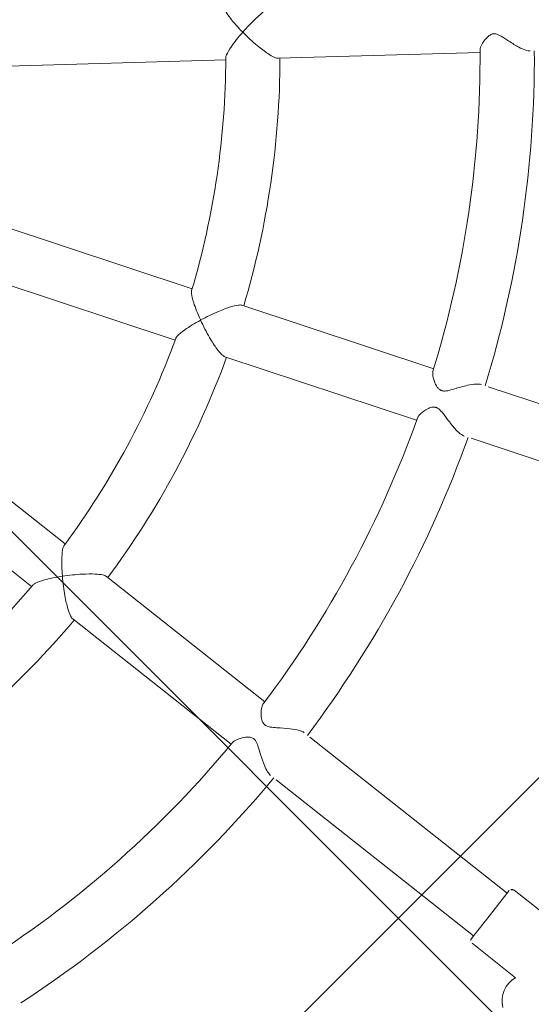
# Model space of a CAD drawing. Header units: metres. Extents: x 5515420 to 5516573, y 5683131 to 5683463.
# Tile 43 of 94: x 5516088.759 to 5516088.909, y 5683297.624 to 5683297.915. Entities that reach past the tile are written whole.
import ezdxf

# ---------------------------------------------------------------- set-up
doc = ezdxf.new("R2010")
doc.units = ezdxf.units.M
doc.layers.get('0').update_dxf_attribs({"linetype": 'CONTINUOUS', "lineweight": 18, "true_color": 0x000000})
doc.layers.add('A-Nawierzchnie', color=41, linetype='CONTINUOUS')
doc.layers.add('A-Plac-Zabaw', color=81, linetype='CONTINUOUS')
doc.layers.get('0').off()

# ---------------------------------------------------------------- blocks, each defined once
blk = doc.blocks.new('Bocianie gniazdo-Junior')
at = {"lineweight": 0}
for p, q in [((25.24370711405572, 3.706561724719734), (31.10882284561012, 4.740739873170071)), ((17.39128098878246, 2.321967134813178), (23.71968174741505, 3.437834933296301)), ((23.71968174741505, -3.386450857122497), (17.39128098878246, -2.270583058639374)), ((31.10882284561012, -4.689355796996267), (25.24370711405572, -3.65517764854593)), ((17.11344390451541, -3.846275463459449), (23.441844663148, -4.962143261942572)), ((40.08051625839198, -6.271307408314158), (32.77581470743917, -4.983291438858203)), ((24.96587002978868, -5.230870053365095), (30.83098576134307, -6.265048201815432)), ((32.49797762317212, -6.558983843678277), (39.80267917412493, -7.846999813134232)), ((21.10780145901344, -11.37487426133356), (15.54269922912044, -8.161860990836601)), ((14.74269922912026, -9.547501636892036), (20.30780145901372, -12.76051490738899)), ((27.60570308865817, -15.12643951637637), (22.44800687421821, -12.14864221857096)), ((21.64800687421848, -13.53428286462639), (26.80570308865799, -16.5120801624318)), ((35.49527786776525, -19.68148763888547), (29.07163112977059, -15.97279346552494)), ((28.27163112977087, -17.35843411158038), (34.69527786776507, -21.06712828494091)), ((35.09527786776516, -20.37430796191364), (35.54527786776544, -19.59488509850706)), ((35.68188040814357, -19.55828255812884), (37.09967854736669, -20.37684869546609)), ((34.64527786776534, -21.15373082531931), (35.09527786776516, -20.37430796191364)), ((34.68188040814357, -21.2903333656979), (36.09967854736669, -22.10889950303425))]:
    blk.add_line(p, q, dxfattribs=at)
for centre, radius, start, end in [((-0.2385586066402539, 0.0256920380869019), 33.30000000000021, 351.3766076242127, 8.623392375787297), ((-0.2385586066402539, 0.0256920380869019), 31.70000000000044, 351.3096996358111, 8.690300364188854), ((-0.2385586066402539, 0.0256920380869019), 24.20000000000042, 351.769286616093, 8.23071338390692), ((-0.2385586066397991, 0.0256920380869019), 25.79999999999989, 351.7768981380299, 8.223101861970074), ((-0.2385586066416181, 0.0256920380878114), 24.20000000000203, 331.7692866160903, 348.2307133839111), ((-0.2385586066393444, 0.0256920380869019), 25.79999999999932, 331.7768981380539, 348.2231018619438), ((-0.2385586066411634, 0.0256920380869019), 31.70000000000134, 331.309699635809, 348.6903003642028), ((-0.2385586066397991, 0.0256920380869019), 33.29999999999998, 331.3766076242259, 348.6233923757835), ((-0.2385586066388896, 0.02569203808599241), 24.19999999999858, 311.7692866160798, 328.2307133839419), ((-0.2385586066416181, 0.0256920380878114), 25.80000000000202, 311.7768981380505, 328.2231018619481), ((-0.2385586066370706, 0.02569203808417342), 31.69999999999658, 311.3096996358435, 328.6903003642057), ((-0.2385586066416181, 0.0256920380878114), 33.30000000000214, 311.3766076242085, 328.6233923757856), ((35.63188040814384, -19.64488509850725), 0.1000000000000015, 59.99999999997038, 150.0000000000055), ((34.73188040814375, -21.2037308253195), 0.09999999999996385, 150.0000000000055, 239.9999999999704), ((36.59588823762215, -22.73641519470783), 0.8000000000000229, 128.3352778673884, 201.4930451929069)]:
    blk.add_arc(centre, radius, start, end, dxfattribs=at)
for points, knots in [([(24.09953801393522, 4.317155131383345), (24.09984472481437, 4.317627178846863), (24.10015154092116, 4.318099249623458), (24.20667717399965, 4.481952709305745), (24.32334223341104, 4.644912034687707), (24.52923668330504, 4.904123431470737), (24.6158777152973, 5.003404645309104), (24.75363490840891, 5.142876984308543), (24.81053873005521, 5.193895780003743), (24.90230751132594, 5.259168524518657), (24.93788093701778, 5.277289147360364), (24.96580007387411, 5.282241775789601), (24.96583505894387, 5.282247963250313), (24.96587002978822, 5.282254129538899)], [-0.001745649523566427, -0.001745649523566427, -0.001745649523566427, -0.001745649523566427, 0, 0, 0.604130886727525, 0.604130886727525, 1.07540472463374, 1.07540472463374, 1.430630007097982, 1.430630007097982, 1.723180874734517, 1.723180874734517, 1.723548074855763, 1.723548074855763, 1.723548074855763, 1.723548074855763]), ([(32.56601019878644, 4.99768131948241), (32.52866074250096, 4.991093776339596), (32.48263619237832, 4.992754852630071), (32.36560035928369, 5.011985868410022), (32.29355545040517, 5.032644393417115), (32.11627563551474, 5.095713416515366), (32.00878964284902, 5.143418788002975), (31.81139058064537, 5.23504993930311), (31.72698255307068, 5.275716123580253), (31.58995790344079, 5.329659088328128), (31.53550922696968, 5.345386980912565), (31.47727924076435, 5.348192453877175), (31.4681863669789, 5.348162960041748), (31.45344499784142, 5.347274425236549), (31.44775333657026, 5.346714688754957), (31.43756462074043, 5.345313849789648), (31.43305814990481, 5.344545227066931), (31.4234217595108, 5.342583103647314), (31.41833194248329, 5.341342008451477), (31.40426032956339, 5.337354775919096), (31.3955388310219, 5.334217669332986), (31.36288484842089, 5.320137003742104), (31.33308584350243, 5.302006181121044), (31.26390627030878, 5.234017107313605), (31.23105949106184, 5.189417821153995), (31.15367510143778, 5.061255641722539), (31.1158287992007, 4.970784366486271), (31.095655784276, 4.865642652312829), (31.09404837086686, 4.837955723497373), (31.09750889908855, 4.815355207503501)], [6.578726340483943, 6.578726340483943, 6.578726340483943, 6.578726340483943, 6.799532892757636, 6.799532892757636, 7.0699356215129, 7.0699356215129, 7.438133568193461, 7.438133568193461, 7.760147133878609, 7.760147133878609, 8.041766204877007, 8.041766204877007, 8.0949389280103, 8.0949389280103, 8.129321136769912, 8.129321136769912, 8.157443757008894, 8.157443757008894, 8.190413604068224, 8.190413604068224, 8.25040472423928, 8.25040472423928, 8.423170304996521, 8.423170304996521, 8.607386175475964, 8.607386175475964, 8.91919766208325, 8.91919766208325, 9.0506893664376, 9.0506893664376, 9.0506893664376, 9.0506893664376]), ([(23.45268160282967, 4.961797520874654), (23.45743287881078, 4.938953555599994), (23.47137236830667, 4.911062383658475), (23.53046532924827, 4.822640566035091), (23.59420623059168, 4.751069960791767), (23.78828914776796, 4.564454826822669), (23.92936146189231, 4.445990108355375), (24.09050090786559, 4.323972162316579), (24.09434120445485, 4.32107117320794), (24.09863877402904, 4.317832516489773), (24.09908834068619, 4.317493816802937), (24.09953801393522, 4.317155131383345)], [1.845609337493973, 1.845609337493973, 1.845609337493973, 1.845609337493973, 2.056256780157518, 2.056256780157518, 2.443781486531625, 2.443781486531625, 2.945863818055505, 2.945863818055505, 2.958095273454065, 2.958095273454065, 2.959523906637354, 2.959523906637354, 2.959523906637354, 2.959523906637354]), ([(24.09953801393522, 4.317155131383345), (24.09923129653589, 4.316683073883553), (24.09892468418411, 4.316211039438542), (23.99049730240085, 4.149236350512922), (23.89716175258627, 3.988364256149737), (23.77608130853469, 3.743547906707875), (23.73956889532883, 3.652955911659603), (23.71265857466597, 3.546531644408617), (23.70869891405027, 3.51410464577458), (23.71217250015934, 3.490151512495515)], [-0.001745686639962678, -0.001745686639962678, -0.001745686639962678, -0.001745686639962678, 0, 0, 0.6157947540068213, 0.6157947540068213, 1.092517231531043, 1.092517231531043, 1.358653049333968, 1.358653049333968, 1.358653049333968, 1.358653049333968]), ([(25.24370711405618, 3.706561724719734), (25.2436721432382, 3.706555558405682), (25.2436371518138, 3.70654940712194), (25.21570784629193, 3.701654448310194), (25.17608214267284, 3.706515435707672), (25.06752310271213, 3.736464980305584), (24.99660154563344, 3.764944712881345), (24.81944977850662, 3.848890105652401), (24.70407766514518, 3.912550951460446), (24.42194464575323, 4.085709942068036), (24.25657997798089, 4.198939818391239), (24.10043744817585, 4.316477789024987), (24.09998767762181, 4.31681645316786), (24.09953801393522, 4.317155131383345)], [1.530112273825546, 1.530112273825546, 1.530112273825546, 1.530112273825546, 1.530411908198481, 1.530411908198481, 1.769132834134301, 1.769132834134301, 2.058995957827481, 2.058995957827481, 2.443554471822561, 2.443554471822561, 2.936524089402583, 2.936524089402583, 2.937948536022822, 2.937948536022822, 2.937948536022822, 2.937948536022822]), ([(23.71217250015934, -3.438767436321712), (23.70882521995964, -3.461851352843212), (23.71238135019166, -3.492815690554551), (23.73765792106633, -3.596102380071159), (23.7730774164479, -3.685165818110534), (23.89163594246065, -3.926922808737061), (23.98368541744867, -4.086497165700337), (24.09337688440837, -4.256273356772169), (24.09599279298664, -4.260311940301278), (24.09892349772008, -4.264825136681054), (24.09923070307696, -4.26529808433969), (24.09953801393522, -4.26577105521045)], [1.845607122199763, 1.845607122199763, 1.845607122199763, 1.845607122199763, 2.056187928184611, 2.056187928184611, 2.443756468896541, 2.443756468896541, 2.945841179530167, 2.945841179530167, 2.958069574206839, 2.958069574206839, 2.959500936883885, 2.959500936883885, 2.959500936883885, 2.959500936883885]), ([(24.09953801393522, -4.26577105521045), (24.09998854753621, -4.265431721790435), (24.10043918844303, -4.26509240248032), (24.25658863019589, -4.147549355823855), (24.42195983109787, -4.034315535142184), (24.7041116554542, -3.861146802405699), (24.81949469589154, -3.797481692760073), (24.99665000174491, -3.713539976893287), (25.06756723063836, -3.685064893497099), (25.17611499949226, -3.655125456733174), (25.21573431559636, -3.650269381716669), (25.24365043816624, -3.65516766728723), (25.24367878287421, -3.65517265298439), (25.24370711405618, -3.65517764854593)], [-0.00174902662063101, -0.00174902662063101, -0.00174902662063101, -0.00174902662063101, 0, 0, 0.6041537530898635, 0.6041537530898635, 1.075481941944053, 1.075481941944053, 1.430712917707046, 1.430712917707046, 1.723264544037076, 1.723264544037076, 1.723562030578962, 1.723562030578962, 1.723562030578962, 1.723562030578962]), ([(24.09953801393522, -4.26577105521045), (24.09908747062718, -4.266110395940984), (24.0986370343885, -4.266449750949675), (23.93963530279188, -4.386273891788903), (23.79690431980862, -4.50552434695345), (23.5993827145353, -4.694176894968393), (23.53408381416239, -4.766825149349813), (23.47241220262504, -4.857617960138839), (23.45760839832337, -4.886724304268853), (23.45268160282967, -4.910413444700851)], [-0.001749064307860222, -0.001749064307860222, -0.001749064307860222, -0.001749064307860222, 0, 0, 0.615809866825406, 0.615809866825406, 1.092598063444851, 1.092598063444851, 1.358657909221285, 1.358657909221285, 1.358657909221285, 1.358657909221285]), ([(24.96587002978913, -5.230870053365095), (24.96584169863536, -5.230865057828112), (24.96581335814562, -5.230860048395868), (24.93790547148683, -5.225915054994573), (24.90233636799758, -5.207801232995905), (24.81057472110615, -5.14254184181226), (24.75367337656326, -5.09152889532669), (24.61591160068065, -4.952058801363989), (24.52926175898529, -4.852769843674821), (24.32335296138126, -4.593542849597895), (24.20668311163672, -4.430577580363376), (24.10015272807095, -4.266717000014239), (24.09984531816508, -4.266244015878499), (24.09953801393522, -4.26577105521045)], [1.530109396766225, 1.530109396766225, 1.530109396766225, 1.530109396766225, 1.530352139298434, 1.530352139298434, 1.769068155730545, 1.769068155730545, 2.05892921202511, 2.05892921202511, 2.443523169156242, 2.443523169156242, 2.936500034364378, 2.936500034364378, 2.937927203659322, 2.937927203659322, 2.937927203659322, 2.937927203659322]), ([(31.09750889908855, -4.763971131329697), (31.09372143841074, -4.788649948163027), (31.09601697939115, -4.819215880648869), (31.11899745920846, -4.927906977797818), (31.1572009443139, -5.016522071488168), (31.23809461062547, -5.149076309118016), (31.27732613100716, -5.200115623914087), (31.34168161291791, -5.254850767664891), (31.36611866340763, -5.271058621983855), (31.40100514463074, -5.284789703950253), (31.40858001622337, -5.28729490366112), (31.42100392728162, -5.29061621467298), (31.42571184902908, -5.291700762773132), (31.43479381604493, -5.293465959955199), (31.43914642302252, -5.294171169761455), (31.44925371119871, -5.295495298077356), (31.455012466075, -5.296018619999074), (31.47353163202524, -5.297009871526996), (31.48635328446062, -5.296658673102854), (31.5378011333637, -5.291890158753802), (31.57599953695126, -5.281057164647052), (31.66880244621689, -5.249096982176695), (31.73320818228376, -5.220085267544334), (31.9150984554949, -5.135773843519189), (32.04063011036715, -5.075631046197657), (32.2527928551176, -4.99401684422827), (32.33707058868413, -4.967378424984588), (32.47210751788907, -4.941827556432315), (32.52421787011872, -4.939027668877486), (32.56566760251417, -4.946237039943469), (32.56583901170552, -4.946267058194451), (32.56601019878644, -4.946297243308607)], [1.302988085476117, 1.302988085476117, 1.302988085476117, 1.302988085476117, 1.443485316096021, 1.443485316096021, 1.750017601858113, 1.750017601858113, 1.967701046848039, 1.967701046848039, 2.078392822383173, 2.078392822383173, 2.108291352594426, 2.108291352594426, 2.126295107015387, 2.126295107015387, 2.142703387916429, 2.142703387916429, 2.164173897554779, 2.164173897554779, 2.211321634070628, 2.211321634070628, 2.351817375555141, 2.351817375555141, 2.584340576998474, 2.584340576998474, 2.964922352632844, 2.964922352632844, 3.234450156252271, 3.234450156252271, 3.453338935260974, 3.453338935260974, 3.454249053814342, 3.454249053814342, 3.454249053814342, 3.454249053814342]), ([(32.2881731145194, -6.521989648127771), (32.25094135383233, -6.515426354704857), (32.20837258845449, -6.49820425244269), (32.10513366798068, -6.440258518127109), (32.04453439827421, -6.396277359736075), (31.89960588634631, -6.276512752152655), (31.81495462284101, -6.195001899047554), (31.66164041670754, -6.042236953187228), (31.59690823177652, -5.975862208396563), (31.48593895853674, -5.877215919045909), (31.43898947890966, -5.842681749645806), (31.38320605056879, -5.819551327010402), (31.37391267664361, -5.816296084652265), (31.35946754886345, -5.812233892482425), (31.354393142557, -5.810996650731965), (31.34543820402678, -5.809147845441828), (31.34156839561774, -5.808460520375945), (31.33266903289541, -5.807131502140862), (31.32765876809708, -5.806570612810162), (31.31356712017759, -5.805499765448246), (31.3045842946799, -5.805419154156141), (31.26855425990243, -5.807272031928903), (31.23425030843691, -5.814213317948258), (31.14680305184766, -5.853791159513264), (31.10101875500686, -5.884058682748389), (30.98492037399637, -5.977126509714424), (30.91814611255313, -6.048984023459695), (30.86191636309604, -6.141834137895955), (30.85046963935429, -6.16804634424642), (30.84587407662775, -6.191063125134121)], [6.663259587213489, 6.663259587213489, 6.663259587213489, 6.663259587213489, 6.885020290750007, 6.885020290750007, 7.156537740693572, 7.156537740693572, 7.525456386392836, 7.525456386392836, 7.843899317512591, 7.843899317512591, 8.131274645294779, 8.131274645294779, 8.188518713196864, 8.188518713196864, 8.21965764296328, 8.21965764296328, 8.243552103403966, 8.243552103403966, 8.274818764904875, 8.274818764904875, 8.331974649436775, 8.331974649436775, 8.506697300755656, 8.506697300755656, 8.693518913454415, 8.693518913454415, 9.010416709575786, 9.010416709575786, 9.147517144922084, 9.147517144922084, 9.147517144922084, 9.147517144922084]), ([(21.08285175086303, -11.42146745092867), (21.07182243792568, -11.44199343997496), (21.06457709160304, -11.47226612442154), (21.05298633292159, -11.57791680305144), (21.05580282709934, -11.67374956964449), (21.08452742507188, -11.94153041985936), (21.11644977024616, -12.1229794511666), (21.16146242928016, -12.32004791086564), (21.16253851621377, -12.32473422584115), (21.16374886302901, -12.32997759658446), (21.16387657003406, -12.33053049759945), (21.16400436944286, -12.33108345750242)], [1.845600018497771, 1.845600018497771, 1.845600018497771, 1.845600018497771, 2.055969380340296, 2.055969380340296, 2.443676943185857, 2.443676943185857, 2.945769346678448, 2.945769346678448, 2.957987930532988, 2.957987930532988, 2.95942805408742, 2.95942805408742, 2.95942805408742, 2.95942805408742]), ([(21.16400436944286, -12.33108345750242), (21.16454713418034, -12.33091765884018), (21.16508999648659, -12.33075191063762), (21.35205068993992, -12.27369619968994), (21.54620086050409, -12.22384680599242), (21.87063072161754, -12.15761440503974), (22.00086719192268, -12.13725126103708), (22.19605490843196, -12.11897735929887), (22.27241635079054, -12.11648382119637), (22.38461318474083, -12.12549336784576), (22.42347967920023, -12.13448846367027), (22.44799407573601, -12.14863483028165), (22.44800047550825, -12.14863852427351), (22.44800687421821, -12.14864221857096)], [-0.001759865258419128, -0.001759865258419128, -0.001759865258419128, -0.001759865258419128, 0, 0, 0.604226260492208, 0.604226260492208, 1.075726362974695, 1.075726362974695, 1.430974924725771, 1.430974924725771, 1.723528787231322, 1.723528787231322, 1.723605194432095, 1.723605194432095, 1.723605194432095, 1.723605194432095]), ([(21.16400436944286, -12.33108345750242), (21.16346159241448, -12.33124925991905), (21.16291891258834, -12.33141511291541), (20.97250612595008, -12.38963695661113), (20.79758557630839, -12.45288414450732), (20.54740659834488, -12.56262806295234), (20.46117790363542, -12.60857969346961), (20.37222775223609, -12.67279233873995), (20.34839656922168, -12.69505640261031), (20.3356774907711, -12.71561123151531)], [-0.001759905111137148, -0.001759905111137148, -0.001759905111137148, -0.001759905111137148, 0, 0, 0.6158580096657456, 0.6158580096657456, 1.092854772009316, 1.092854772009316, 1.358673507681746, 1.358673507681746, 1.358673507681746, 1.358673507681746]), ([(21.64800687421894, -13.53428286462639), (21.64800047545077, -13.5342791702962), (21.64799407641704, -13.53427547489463), (21.6234857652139, -13.52011856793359), (21.5962625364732, -13.49095674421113), (21.53236162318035, -13.39829620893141), (21.49634036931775, -13.33091849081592), (21.41457217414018, -13.15274401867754), (21.36708893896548, -13.02977435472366), (21.26223295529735, -12.71569366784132), (21.20832871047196, -12.52262999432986), (21.16426005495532, -12.33218941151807), (21.1641321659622, -12.33163640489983), (21.16400436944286, -12.33108345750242)], [1.530100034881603, 1.530100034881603, 1.530100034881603, 1.530100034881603, 1.530162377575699, 1.530162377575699, 1.76886283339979, 1.76886283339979, 2.05871712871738, 2.05871712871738, 2.443423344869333, 2.443423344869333, 2.936423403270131, 2.936423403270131, 2.93785931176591, 2.93785931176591, 2.93785931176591, 2.93785931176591]), ([(27.56955150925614, -15.19268539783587), (27.5575454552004, -15.21459466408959), (27.54923509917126, -15.24414243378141), (27.53367361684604, -15.35427701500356), (27.53927935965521, -15.45076306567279), (27.56966186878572, -15.60105298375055), (27.58824560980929, -15.66034382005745), (27.63284292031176, -15.7416059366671), (27.6524270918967, -15.764743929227), (27.67746518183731, -15.78657091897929), (27.68341451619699, -15.79122914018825), (27.69331389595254, -15.7981350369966), (27.69705678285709, -15.80057130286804), (27.7042407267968, -15.80492732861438), (27.70765282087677, -15.80686821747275), (27.71546559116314, -15.81103474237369), (27.71989015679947, -15.81320454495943), (27.73348352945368, -15.81933246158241), (27.74286525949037, -15.82285007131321), (27.78028654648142, -15.83454041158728), (27.81754685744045, -15.84129152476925), (27.93026472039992, -15.84425931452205), (27.99722402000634, -15.83970592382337), (28.18953072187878, -15.82374241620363), (28.32624598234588, -15.80978998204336), (28.55668006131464, -15.80360623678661), (28.64821852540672, -15.80643511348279), (28.78895271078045, -15.82718421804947), (28.84103571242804, -15.84169973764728), (28.88215017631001, -15.86345881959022), (28.88467613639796, -15.86485490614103), (28.88713214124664, -15.86627292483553)], [1.290583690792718, 1.290583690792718, 1.290583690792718, 1.290583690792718, 1.428590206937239, 1.428590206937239, 1.729026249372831, 1.729026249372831, 1.934815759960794, 1.934815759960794, 2.079606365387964, 2.079606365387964, 2.122144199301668, 2.122144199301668, 2.147104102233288, 2.147104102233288, 2.168978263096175, 2.168978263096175, 2.196348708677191, 2.196348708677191, 2.251507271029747, 2.251507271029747, 2.409917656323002, 2.409917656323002, 2.57994338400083, 2.57994338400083, 2.864027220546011, 2.864027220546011, 3.070149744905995, 3.070149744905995, 3.235067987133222, 3.235067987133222, 3.246182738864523, 3.246182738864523, 3.246182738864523, 3.246182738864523]), ([(28.08713214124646, -17.25191357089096), (28.05512967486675, -17.23343885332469), (28.02175569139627, -17.20361130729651), (27.94547088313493, -17.11572214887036), (27.90369967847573, -17.05433283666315), (27.80884688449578, -16.89378208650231), (27.75738449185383, -16.78922091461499), (27.66663725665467, -16.59584784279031), (27.62921855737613, -16.51281493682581), (27.5672985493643, -16.39577020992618), (27.53540622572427, -16.3403738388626), (27.48565840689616, -16.28987612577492), (27.47600981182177, -16.28130045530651), (27.46179001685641, -16.27056707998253), (27.45767019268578, -16.26766417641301), (27.45037594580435, -16.26288428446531), (27.4472380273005, -16.26094068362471), (27.44058056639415, -16.25704921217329), (27.43706156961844, -16.25512556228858), (27.42852229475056, -16.25076736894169), (27.42348571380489, -16.24844974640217), (27.40551956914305, -16.24101913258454), (27.39243371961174, -16.23711391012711), (27.35897693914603, -16.23012421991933), (27.33851354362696, -16.22859300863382), (27.27707275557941, -16.22910188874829), (27.23293434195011, -16.23675976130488), (27.10990223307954, -16.26959597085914), (27.02450545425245, -16.30620835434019), (26.9044211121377, -16.38076180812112), (26.86481982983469, -16.4150258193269), (26.84499791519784, -16.44764903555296)], [5.673521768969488, 5.673521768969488, 5.673521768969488, 5.673521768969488, 5.838036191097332, 5.838036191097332, 6.042373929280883, 6.042373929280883, 6.318668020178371, 6.318668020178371, 6.553042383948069, 6.553042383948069, 6.719785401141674, 6.719785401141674, 6.75784826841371, 6.75784826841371, 6.773083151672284, 6.773083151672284, 6.784428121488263, 6.784428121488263, 6.796951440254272, 6.796951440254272, 6.814578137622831, 6.814578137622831, 6.859244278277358, 6.859244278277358, 6.927563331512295, 6.927563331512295, 7.069291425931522, 7.069291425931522, 7.327830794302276, 7.327830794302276, 7.525952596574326, 7.525952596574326, 7.525952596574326, 7.525952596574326])]:
    blk.add_open_spline(points, degree=3, knots=knots, dxfattribs=at)

msp = doc.modelspace()

# ---------------------------------------------------------------- hatches: boundary and pattern name
at = {"layer": 'A-Nawierzchnie', "linetype": 'ByBlock', "true_color": 0xb7e0ab, "transparency": 33554687}
h = msp.add_hatch(dxfattribs=at)
h.set_pattern_fill('ANSI37', color=9, scale=0.1, style=0)
h.set_pattern_definition([(45, (615.2743167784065, 129.3192508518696), (-0.2245064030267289, 0.2245064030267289), []), (135, (615.2743167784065, 129.3192508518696), (-0.2245064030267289, -0.2245064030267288), [])])
h.paths.add_polyline_path([(5516099.6639383, 5683319.509563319), (5516093.18050492, 5683320.492467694, 0.02400827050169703), (5516090.889116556, 5683320.728043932), (5516071.666547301, 5683321.775596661, -0.02484724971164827), (5516069.295594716, 5683322.023371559), (5516062.302756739, 5683323.108692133, -0.3638266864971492), (5516061.032989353, 5683324.559218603), (5516063.231110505, 5683324.230619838), (5516064.490548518, 5683332.646905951), (5516062.29494606, 5683332.975128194), (5516065.4430103, 5683353.379441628, 0.414213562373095), (5516062.9339508, 5683356.800643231), (5516050.08979864, 5683358.776220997, 0.4141947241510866), (5516046.668626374, 5683356.267352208), (5516042.257273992, 5683327.598946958, 0.4142317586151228), (5516044.766305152, 5683324.177561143), (5516053.343595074, 5683322.858275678, -0.02007901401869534), (5516053.579985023, 5683322.812134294), (5516052.668604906, 5683316.935679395), (5516054.150876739, 5683316.705803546), (5516053.920999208, 5683315.223525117), (5516046.954293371, 5683316.304038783), (5516046.53358273, 5683313.591470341), (5516044.962368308, 5683313.835160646), (5516043.961552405, 5683307.382313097), (5516045.532766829, 5683307.138622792), (5516044.092847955, 5683297.854620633), (5516044.241075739, 5683297.831630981), (5516044.011179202, 5683296.349353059), (5516069.871986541, 5683292.33842502), (5516070.101883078, 5683293.820702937), (5516070.250110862, 5683293.797713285), (5516071.690029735, 5683303.081715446), (5516073.26124416, 5683302.838025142), (5516074.262060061, 5683309.290872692), (5516072.690845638, 5683309.534562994), (5516073.111556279, 5683312.247131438), (5516066.144886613, 5683313.327639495), (5516066.374772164, 5683314.809910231), (5516068.140582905, 5683314.536067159), (5516068.712784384, 5683314.452779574), (5516069.444190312, 5683314.361830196), (5516070.42180041, 5683314.267207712), (5516071.256411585, 5683314.210627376), (5516075.58645081, 5683313.974792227), (5516074.85022779, 5683300.465115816), (5516082.256583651, 5683299.380121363), (5516080.796957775, 5683289.416467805), (5516090.875183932, 5683287.94005766), (5516092.610210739, 5683299.78364581), (5516076.426464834, 5683302.154484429), (5516076.852947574, 5683309.980433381), (5516087.948828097, 5683309.370979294), (5516088.305421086, 5683315.861425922), (5516090.617040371, 5683315.735451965, -0.02400827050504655), (5516092.431056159, 5683315.548954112), (5516098.599416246, 5683314.613815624), (5516098.31852322, 5683313.306826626), (5516091.99430035, 5683314.28274265), (5516090.39067605, 5683303.90295513), (5516099.094000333, 5683302.561238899), (5516096.496908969, 5683285.74680292), (5516069.794551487, 5683289.86845434), (5516048.342630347, 5683290.09877717), (5516034.965910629, 5683291.963955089), (5516037.042734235, 5683305.715577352), (5516039.999341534, 5683324.308768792), (5516043.122031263, 5683343.075807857), (5516045.796543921, 5683360.442185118), (5516068.332659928, 5683356.975872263), (5516067.979837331, 5683322.47700484), (5516099.929928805, 5683320.735853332)])
at = {"layer": 'A-Nawierzchnie', "linetype": 'ByBlock', "true_color": 0xffffc6, "transparency": 33554687}
h = msp.add_hatch(dxfattribs=at)
h.set_pattern_fill('ANSI37', scale=0.1, style=0)
h.set_pattern_definition([(45, (0, 0), (-0.2245064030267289, 0.2245064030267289), []), (135, (0, 0), (-0.2245064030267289, -0.2245064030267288), [])])
h.paths.add_polyline_path([(5516082.256583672, 5683299.380121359), (5516082.401531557, 5683300.369560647), (5516091.589262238, 5683299.023603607), (5516090.115141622, 5683288.961006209), (5516081.817906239, 5683290.176510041), (5516083.147078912, 5683299.249668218)])

# ---------------------------------------------------------------- block references
at = {"layer": 'A-Plac-Zabaw', "xscale": 0.01, "yscale": 0.01, "zscale": 0.01, "rotation": 351.6657355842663}
msp.add_blockref('Bocianie gniazdo-Junior', (5516088.579659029, 5683297.903301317), dxfattribs=at)

doc.saveas('drawing.dxf')
